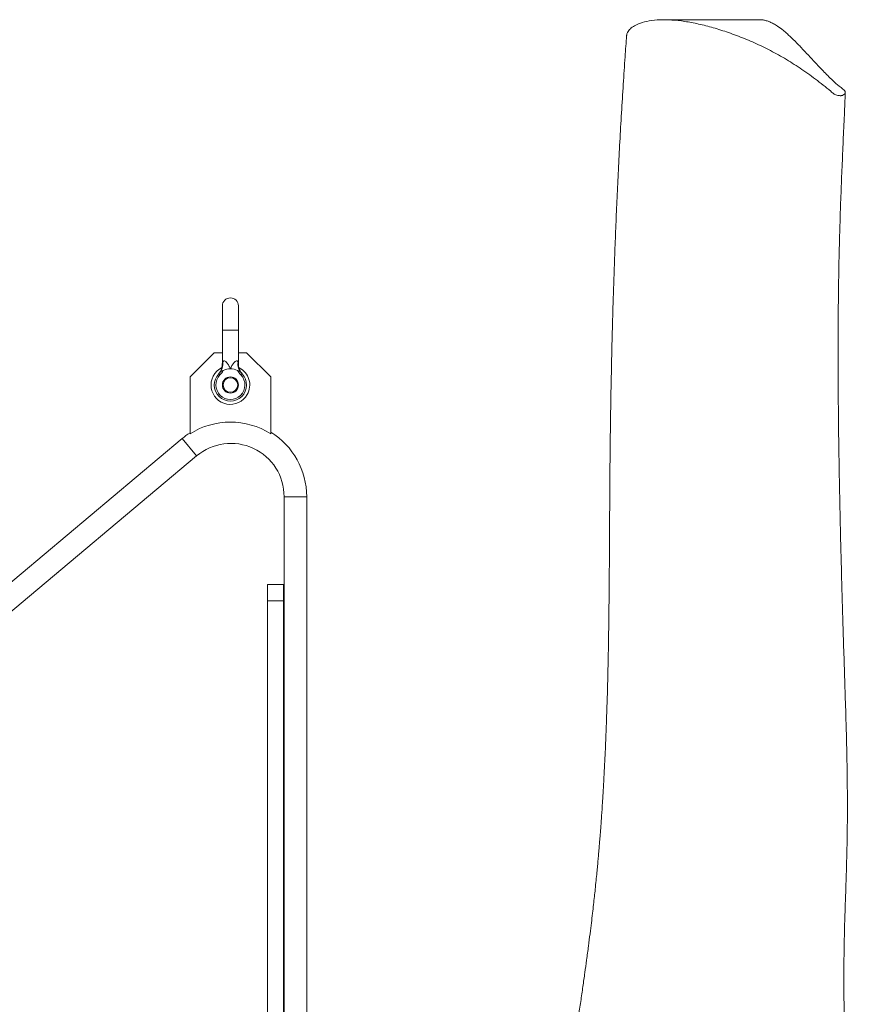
# Model space of a CAD drawing. Header units: millimetres. Extents: x 235 to 1725, y 540 to 2657.
# Tile 12 of 12: x 1208 to 1725, y 2043 to 2657. Entities that reach past the tile are written whole.
import ezdxf

# ---------------------------------------------------------------- set-up
doc = ezdxf.new("R2010")
doc.units = ezdxf.units.MM

msp = doc.modelspace()

# ---------------------------------------------------------------- linework, layer by layer
at = {"color": 7, "linetype": 'Continuous', "lineweight": 15}
for p, q in [((1669.38, 2657.05), (1609.31, 2657.05)), ((1333.9, 2478.7), (1333.9, 2463.61)), ((1343.96, 2463.61), (1343.96, 2478.7)), ((1333.9, 2463.61), (1333.9, 2442.74)), ((1343.96, 2442.74), (1343.96, 2463.61)), ((1328.87, 2449.53), (1313.78, 2434.44)), ((1333.9, 2449.53), (1328.87, 2449.53)), ((1348.99, 2449.53), (1343.96, 2449.53)), ((1364.08, 2434.44), (1348.99, 2449.53)), ((1331.66, 2436.36), (1332.39, 2435.66)), ((1346.2, 2436.36), (1345.48, 2435.66)), ((1313.78, 2434.44), (1313.78, 2399.03)), ((1364.08, 2399.03), (1364.08, 2434.44)), ((1308.84, 2396.03), (901.52, 2054.25)), ((846.13, 1989.38), (1317.89, 2385.24)), ((1372.43, 2359.81), (1372.43, 1988.08)), ((1386.51, 1988.08), (1386.51, 2359.81)), ((1361.98, 2305.02), (1372.04, 2305.02)), ((1361.98, 2294.96), (1361.98, 2305.02)), ((1372.04, 2305.02), (1372.04, 2294.96)), ((1361.98, 2294.96), (1361.98, 1988.08)), ((1372.04, 2294.96), (1361.98, 2294.96)), ((1372.04, 2294.96), (1372.04, 1988.08))]:
    msp.add_line(p, q, dxfattribs=at)
at = {"color": 8, "linetype": 'Continuous', "lineweight": 15}
for p, q in [((1338.93, 2463.61), (1333.9, 2463.61)), ((1343.96, 2463.61), (1338.93, 2463.61)), ((1308.84, 2396.03), (1317.89, 2385.24)), ((1386.51, 2359.81), (1372.43, 2359.81))]:
    msp.add_line(p, q, dxfattribs=at)
at = {"color": 7, "linetype": 'Continuous', "lineweight": 15}
for radius in [5.03, 4.53]:
    msp.add_circle((1338.93, 2429.41), radius, dxfattribs=at)
for centre, radius, start, end in [((1338.93, 2478.7), 5.03, 0, 180), ((1325.42, 2442.56), 8.84, 328.63486, 6.96359), ((1352.45, 2442.56), 8.84, 173.03641, 211.36514), ((1338.93, 2429.41), 12.07, 117.10621, 330.58928), ((1338.93, 2429.41), 10.06, 136.28959, 43.71041), ((1338.93, 2429.41), 10.06, 90, 116.61998), ((1338.93, 2429.41), 10.06, 63.38002, 90), ((1338.93, 2429.41), 12.07, 330.58928, 62.86374), ((1338.93, 2429.41), 9.05, 136.28959, 43.71041), ((1338.93, 2358.99), 47.28, 57.86507, 122.13493), ((1339.23, 2359.81), 47.28, 122.62083, 130), ((1339.23, 2359.81), 47.28, 0, 58.22712), ((1339.23, 2359.81), 33.2, 0, 130)]:
    msp.add_arc(centre, radius, start, end, dxfattribs=at)
for points, knots in [([(1720.85, 2610.02), (1720.71, 2609.97), (1720.43, 2609.85), (1719.84, 2609.75), (1719.15, 2609.72), (1718.17, 2609.81), (1716.92, 2610.05), (1715.51, 2610.64), (1714.41, 2611.5), (1710.64, 2614.83), (1705.32, 2618.9), (1699.01, 2623.58), (1694.14, 2626.9), (1687.72, 2631.12), (1679.63, 2635.95), (1669.47, 2641.02), (1661.21, 2644.69), (1654.57, 2647.28), (1647.87, 2649.64), (1640.03, 2652.17), (1630.79, 2654.5), (1622.16, 2656.12), (1614.12, 2657.01), (1606.65, 2657.14), (1600, 2656.47), (1594.79, 2655.13), (1590.87, 2653.39), (1588.16, 2651.5), (1586.61, 2649.47), (1586.01, 2647.99), (1586.03, 2647.3), (1586.03, 2647.21)], [0, 0, 0, 0, 0.001514, 0.003036, 0.004482, 0.006279, 0.010021, 0.014313, 0.021859, 0.029503, 0.089551, 0.119571, 0.149591, 0.179611, 0.239654, 0.299698, 0.359787, 0.389902, 0.420017, 0.480294, 0.540378, 0.600458, 0.660875, 0.721286, 0.783061, 0.844833, 0.886518, 0.928216, 0.969874, 0.996044, 1, 1, 1, 1]), ([(1669.38, 2657.03), (1669.94, 2657.02), (1671.14, 2656.98), (1673.09, 2656.52), (1675.22, 2655.75), (1677.59, 2654.63), (1680.43, 2652.94), (1683.13, 2650.91), (1685.74, 2648.68), (1688.38, 2646.19), (1692.15, 2642.62), (1696.88, 2637.59), (1701.39, 2632.78), (1705.29, 2628.57), (1708.32, 2625.4), (1711.39, 2622.26), (1714.57, 2619.06), (1717.81, 2616.23), (1720.53, 2614.16), (1721.98, 2612.93), (1722.48, 2611.92), (1722.29, 2610.89), (1721.31, 2610.3), (1720.85, 2610.02)], [0, 0, 0, 0, 0.050254, 0.108657, 0.167059, 0.22557, 0.284082, 0.372088, 0.416136, 0.460183, 0.548568, 0.637049, 0.726666, 0.771538, 0.816433, 0.85476, 0.893107, 0.935866, 0.957234, 0.967931, 0.97887, 0.990093, 1, 1, 1, 1]), ([(1586.01, 2647.21), (1585.68, 2642.82), (1584.95, 2632.86), (1583.88, 2616.78), (1582.79, 2599.11), (1581.77, 2581.29), (1580.85, 2563.64), (1580.03, 2546.36), (1579.3, 2529.4), (1578.64, 2512.69), (1578.06, 2496.29), (1577.56, 2480.23), (1577.12, 2464.67), (1576.74, 2449.55), (1576.43, 2434.79), (1576.15, 2420.18), (1575.92, 2405.64), (1575.74, 2390.95), (1575.6, 2377.38), (1575.51, 2364.78), (1575.44, 2353.06), (1575.37, 2340.63), (1575.31, 2329.64), (1575.25, 2320.18), (1575.2, 2312.47), (1575.14, 2304.45), (1575.06, 2296.09), (1574.96, 2287.62), (1574.86, 2279.45), (1574.75, 2272.01), (1574.63, 2265.48), (1574.53, 2259.92), (1574.43, 2255.19), (1574.34, 2250.79), (1574.22, 2245.85), (1574.07, 2239.88), (1573.87, 2232.82), (1573.62, 2224.96), (1573.35, 2217.19), (1573.06, 2209.65), (1572.75, 2202.42), (1572.4, 2194.77), (1571.99, 2186.66), (1571.5, 2178.1), (1570.97, 2169.44), (1570.43, 2161.53), (1569.95, 2154.84), (1569.54, 2149.51), (1569.19, 2145.19), (1568.93, 2141.97), (1568.74, 2139.77), (1568.61, 2138.25), (1568.49, 2136.91), (1568.36, 2135.42), (1568.21, 2133.7), (1568.04, 2131.8), (1567.78, 2129.04), (1567.43, 2125.29), (1566.95, 2120.4), (1566.44, 2115.41), (1565.9, 2110.38), (1565.35, 2105.38), (1564.72, 2099.94), (1564, 2093.9), (1563.16, 2087.1), (1562.17, 2079.37), (1561.09, 2071.28), (1559.93, 2062.86), (1558.71, 2054.26), (1557.38, 2045.1), (1555.96, 2035.66), (1554.35, 2025.28), (1552.59, 2014.25), (1550.88, 2003.84), (1549.79, 1997.51), (1549.35, 1994.95)], [0, 0, 0, 0, 0.0250084, 0.056746, 0.0887499, 0.1206023, 0.1508312, 0.1800018, 0.2081261, 0.2352096, 0.2617153, 0.2871381, 0.31147, 0.3346988, 0.3571887, 0.3790978, 0.4008422, 0.422429, 0.4443232, 0.4606217, 0.4776133, 0.495397, 0.5145171, 0.5251319, 0.5361758, 0.5476628, 0.5596077, 0.5720186, 0.5839018, 0.5945149, 0.6038071, 0.6117331, 0.6182536, 0.623983, 0.6305112, 0.6393583, 0.649496, 0.6607391, 0.6729624, 0.6826373, 0.6928919, 0.7037493, 0.7152356, 0.7273802, 0.740176, 0.7520892, 0.7610854, 0.7686911, 0.7748581, 0.7795489, 0.7824754, 0.7842709, 0.7860674, 0.7882101, 0.7906853, 0.7934212, 0.7964122, 0.8025693, 0.8096104, 0.8175457, 0.8242341, 0.8314977, 0.8393969, 0.8481083, 0.8580728, 0.8694885, 0.8825364, 0.8943163, 0.90743, 0.9216048, 0.936178, 0.9508672, 0.9697348, 0.9877984, 1, 1, 1, 1]), ([(1724.31, 1860.69), (1724.4, 1862.5), (1724.57, 1866.16), (1724.79, 1871.44), (1724.96, 1876.26), (1725.09, 1880.32), (1725.19, 1883.6), (1725.25, 1886.08), (1725.29, 1888.03), (1725.33, 1889.72), (1725.36, 1891.49), (1725.39, 1893.2), (1725.43, 1895.45), (1725.46, 1898.4), (1725.48, 1901.49), (1725.5, 1904.84), (1725.46, 1908.53), (1725.32, 1912.49), (1725.22, 1916.36), (1725.11, 1919.83), (1725.02, 1923.16), (1724.88, 1926.76), (1724.62, 1930.65), (1724.47, 1934.89), (1724.22, 1939.01), (1723.97, 1942.8), (1723.75, 1946.46), (1723.59, 1949.98), (1723.46, 1953.47), (1723.35, 1957.08), (1723.22, 1961.26), (1723.09, 1966.05), (1722.96, 1970.94), (1722.84, 1975.56), (1722.74, 1979.68), (1722.67, 1983.89), (1722.6, 1988.35), (1722.53, 1993.17), (1722.46, 1998.14), (1722.37, 2003.42), (1722.26, 2009.07), (1722.14, 2015.23), (1722.01, 2021.76), (1721.83, 2028.36), (1721.81, 2034.73), (1721.63, 2040.62), (1721.54, 2046.19), (1721.5, 2051.68), (1721.47, 2057.24), (1721.48, 2062.89), (1721.51, 2068.91), (1721.58, 2075.49), (1721.7, 2082.43), (1721.86, 2089.82), (1722.07, 2097.21), (1722.3, 2104.48), (1722.54, 2111.43), (1722.79, 2118.65), (1723.05, 2126.45), (1723.31, 2136.1), (1723.54, 2147.24), (1723.68, 2160.14), (1723.68, 2170.93), (1723.62, 2179.62), (1723.55, 2185.57), (1723.48, 2190.88), (1723.41, 2194.93), (1723.35, 2197.75), (1723.31, 2199.75), (1723.27, 2201.63), (1723.21, 2204.45), (1723.11, 2208.58), (1722.97, 2214.15), (1722.8, 2220.34), (1722.48, 2230.89), (1722, 2245.48), (1721.4, 2264.04), (1720.83, 2282.64), (1720.28, 2301.53), (1719.76, 2320.76), (1719.28, 2340.33), (1718.85, 2360.19), (1718.47, 2380.39), (1718.21, 2398.43), (1718.03, 2414.41), (1717.92, 2428.47), (1717.86, 2442.99), (1717.86, 2457.94), (1717.94, 2473.27), (1718.1, 2488.92), (1718.36, 2504.83), (1718.75, 2520.92), (1719.25, 2537.14), (1719.85, 2553.42), (1720.52, 2569.69), (1721.23, 2585.85), (1721.87, 2599.95), (1722.22, 2608.37), (1722.36, 2611.71)], [0, 0, 0, 0, 0.00683, 0.013808, 0.01989, 0.025052, 0.029242, 0.032406, 0.034538, 0.036778, 0.039132, 0.0416, 0.044079, 0.047438, 0.051607, 0.055096, 0.059441, 0.064355, 0.069184, 0.073334, 0.07688, 0.080981, 0.085762, 0.091016, 0.09613, 0.100037, 0.104232, 0.108891, 0.112584, 0.116478, 0.121506, 0.127111, 0.133169, 0.138575, 0.143152, 0.147559, 0.15315, 0.159186, 0.165356, 0.17151, 0.178528, 0.185914, 0.193738, 0.201918, 0.209453, 0.216063, 0.222393, 0.228827, 0.235251, 0.241693, 0.248492, 0.256195, 0.26462, 0.272638, 0.282016, 0.290513, 0.298278, 0.306696, 0.316185, 0.326, 0.341089, 0.356158, 0.372553, 0.379876, 0.387392, 0.393899, 0.398968, 0.401948, 0.404067, 0.40617, 0.408686, 0.414205, 0.421038, 0.428775, 0.436536, 0.459224, 0.481896, 0.504664, 0.528225, 0.552725, 0.577705, 0.603599, 0.630411, 0.658144, 0.676814, 0.696476, 0.717155, 0.738857, 0.761583, 0.78534, 0.810131, 0.835962, 0.862821, 0.890684, 0.919515, 0.94927, 0.97989, 1, 1, 1, 1]), ([(1333.88, 2442.74), (1333.88, 2442.42), (1333.88, 2441.68), (1333.69, 2440.57), (1333.38, 2439.46), (1332.99, 2438.49), (1332.56, 2437.68), (1332.15, 2437.04), (1331.81, 2436.58), (1331.58, 2436.29), (1331.47, 2436.15), (1331.43, 2436.11), (1331.42, 2436.1), (1331.42, 2436.1)], [0, 0, 0, 0, 0.130664, 0.302696, 0.461606, 0.605514, 0.731836, 0.837271, 0.917985, 0.968685, 0.986559, 0.997221, 1, 1, 1, 1]), ([(1334.19, 2443.64), (1334.23, 2443.77), (1334.28, 2443.89), (1334.41, 2444.11), (1334.48, 2444.21), (1334.66, 2444.35), (1334.75, 2444.41), (1334.97, 2444.46), (1335.09, 2444.46), (1335.47, 2444.38), (1335.74, 2444.22), (1336.12, 2443.92), (1336.25, 2443.81), (1336.49, 2443.57), (1336.61, 2443.44), (1336.96, 2443.03), (1337.18, 2442.74), (1337.59, 2442.13), (1337.78, 2441.81), (1338.33, 2440.84), (1338.65, 2440.16), (1338.93, 2439.47)], [0, 0, 0, 0, 0.0625, 0.0625, 0.125, 0.125, 0.1875, 0.1875, 0.25, 0.25, 0.375, 0.375, 0.4375, 0.4375, 0.5, 0.5, 0.625, 0.625, 0.75, 0.75, 1, 1, 1, 1]), ([(1343.67, 2443.64), (1343.63, 2443.77), (1343.58, 2443.89), (1343.45, 2444.11), (1343.38, 2444.21), (1343.21, 2444.35), (1343.11, 2444.41), (1342.89, 2444.46), (1342.77, 2444.46), (1342.39, 2444.38), (1342.12, 2444.22), (1341.74, 2443.92), (1341.61, 2443.81), (1341.37, 2443.57), (1341.25, 2443.44), (1340.9, 2443.03), (1340.69, 2442.74), (1340.27, 2442.13), (1340.08, 2441.81), (1339.53, 2440.84), (1339.21, 2440.16), (1338.93, 2439.47)], [0, 0, 0, 0, 0.0625, 0.0625, 0.125, 0.125, 0.1875, 0.1875, 0.25, 0.25, 0.375, 0.375, 0.4375, 0.4375, 0.5, 0.5, 0.625, 0.625, 0.75, 0.75, 1, 1, 1, 1]), ([(1346.44, 2436.1), (1346.44, 2436.11), (1346.42, 2436.13), (1346.32, 2436.24), (1345.98, 2436.66), (1345.51, 2437.31), (1344.96, 2438.31), (1344.43, 2439.56), (1344.03, 2441.09), (1343.98, 2442.23), (1343.96, 2442.74)], [0, 0, 0, 0, 0.009813, 0.024105, 0.064397, 0.231629, 0.354544, 0.532556, 0.789776, 1, 1, 1, 1]), ([(1331.66, 2436.36), (1331.54, 2436.23), (1331.38, 2436.06), (1331.41, 2436.09), (1331.42, 2436.1)], [0, 0, 0, 0, 0.768027, 1, 1, 1, 1]), ([(1334.42, 2438.4), (1334.28, 2438.33), (1334.13, 2438.27), (1333.84, 2438.18), (1333.69, 2438.14), (1333.41, 2438.1), (1333.29, 2438.08), (1333.14, 2438.06), (1333.09, 2438.05), (1333.02, 2438.01), (1332.99, 2437.99), (1332.96, 2437.96)], [0, 0, 0, 0, 0.25, 0.25, 0.5, 0.5, 0.75, 0.75, 0.875, 0.875, 1, 1, 1, 1]), ([(1343.44, 2438.4), (1343.58, 2438.33), (1343.73, 2438.27), (1344.03, 2438.18), (1344.18, 2438.14), (1344.38, 2438.11), (1344.45, 2438.1), (1344.57, 2438.08), (1344.63, 2438.07), (1344.72, 2438.06), (1344.77, 2438.05), (1344.84, 2438.01), (1344.87, 2437.99), (1344.9, 2437.96)], [0, 0, 0, 0, 0.25, 0.25, 0.5, 0.5, 0.625, 0.625, 0.75, 0.75, 0.875, 0.875, 1, 1, 1, 1]), ([(1346.44, 2436.1), (1346.45, 2436.09), (1346.46, 2436.08), (1346.29, 2436.27), (1346.2, 2436.36)], [0, 0, 0, 0, 0.498402, 1, 1, 1, 1])]:
    msp.add_open_spline(points, degree=3, knots=knots, dxfattribs=at)
at = {"color": 8, "linetype": 'Continuous', "lineweight": 15}
for points, knots in [([(1333.91, 2442.74), (1333.91, 2442.74), (1333.91, 2442.74), (1334, 2443.05), (1334.12, 2443.41), (1334.19, 2443.64)], [0, 0, 0, 0, 0.183871, 0.496256, 1, 1, 1, 1]), ([(1343.67, 2443.64), (1343.76, 2443.35), (1343.89, 2442.95), (1343.96, 2442.71), (1343.96, 2442.73), (1343.95, 2442.74)], [0, 0, 0, 0, 0.643411, 0.912935, 1, 1, 1, 1])]:
    msp.add_open_spline(points, degree=3, knots=knots, dxfattribs=at)
at = {"color": 7, "linetype": 'Continuous', "lineweight": 15}
for points in [[(1331.66, 2436.36), (1332.14, 2436.86), (1332.57, 2437.4), (1332.96, 2437.96)], [(1334.42, 2438.4), (1333.85, 2437.41), (1333.18, 2436.49), (1332.39, 2435.66)], [(1345.48, 2435.66), (1344.68, 2436.49), (1344.01, 2437.41), (1343.44, 2438.4)], [(1344.9, 2437.96), (1345.29, 2437.4), (1345.72, 2436.86), (1346.2, 2436.36)]]:
    msp.add_open_spline(points, degree=3, dxfattribs=at)

doc.saveas('drawing.dxf')
